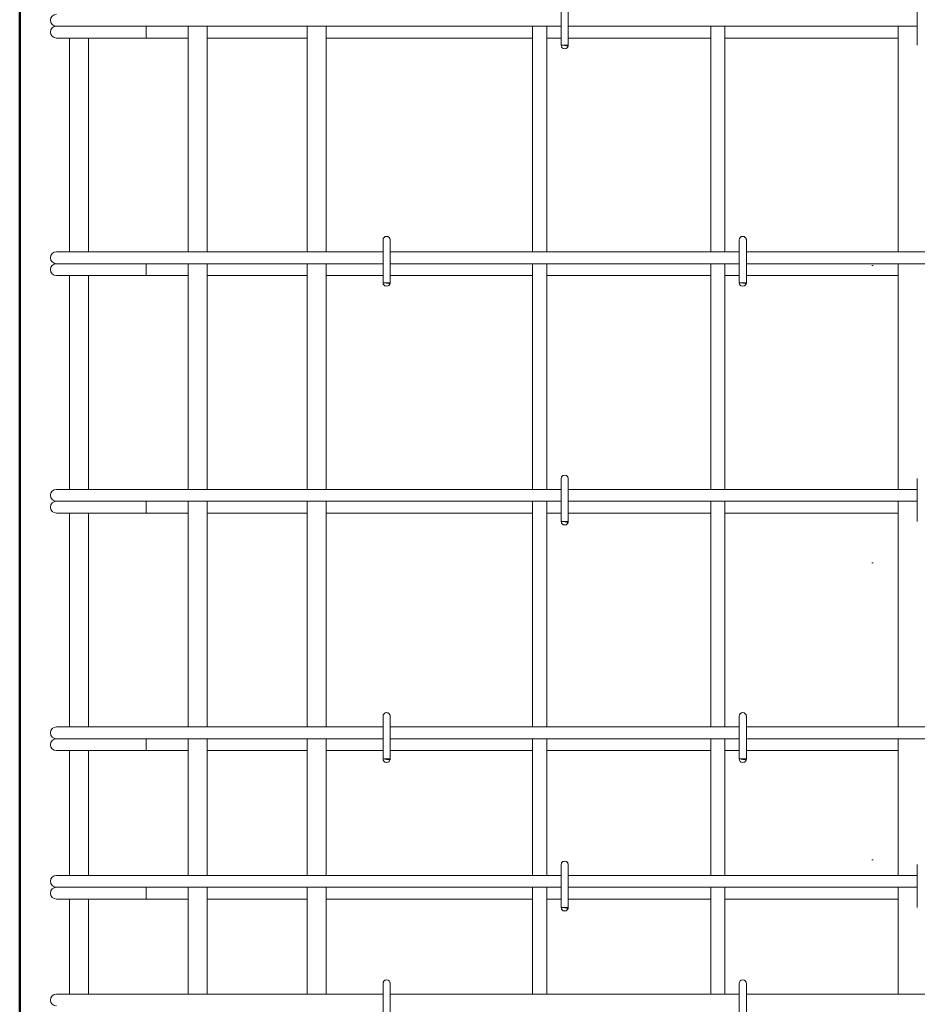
# Model space of a CAD drawing. Header units: millimetres. Extents: x -13485 to -2560, y 10628 to 45746.
# Tile 9 of 30: x -12500 to -11744, y 40756 to 41585. Entities that reach past the tile are written whole.
import ezdxf

# ---------------------------------------------------------------- set-up
doc = ezdxf.new("R2010")
doc.units = ezdxf.units.MM
doc.linetypes.add('ADSK_Линия разреза', pattern=[500, 0, -250, 0, -250])
for name, color, linetype, lineweight in [('G-____-____-SYMB', 111, 'Continuous', 9), ('S-COLS-____-OTLN', 52, 'Continuous', 20), ('S-RBAR-____-OTLN', 171, 'Continuous', 100)]:
    doc.layers.add(name, color=color, linetype=linetype, lineweight=lineweight)

msp = doc.modelspace()

# ---------------------------------------------------------------- hatches: boundary and pattern name
at = {"layer": 'S-RBAR-____-OTLN', "lineweight": 20}
for points in [[(-12038.698, 41563.3016), (-12038.1022, 41563.9996), (-12044, 41563.9996), (-12041, 41563.6047)], [(-12188.698, 41363.3016), (-12188.1022, 41363.9996), (-12194, 41363.9996), (-12191, 41363.6047)], [(-11888.698, 41363.3016), (-11888.1022, 41363.9996), (-11894, 41363.9996), (-11891, 41363.6047)], [(-12038.698, 41162.3016), (-12038.1022, 41162.9996), (-12044, 41162.9996), (-12041, 41162.6047)], [(-12188.698, 40962.3016), (-12188.1022, 40962.9996), (-12194, 40962.9996), (-12191, 40962.6047)], [(-11888.698, 40962.3016), (-11888.1022, 40962.9996), (-11894, 40962.9996), (-11891, 40962.6047)], [(-12038.698, 40837.3016), (-12038.1022, 40837.9996), (-12044, 40837.9996), (-12041, 40837.6047)]]:
    msp.add_hatch(color=256, dxfattribs=at).paths.add_polyline_path(points)
h = msp.add_hatch(color=256, dxfattribs=at)
edge = h.paths.add_edge_path()
edge.add_arc((-12041, 41563.9996), 3, 339.0594289, 360)
edge.add_line((-12038, 41563.9996), (-12041, 41563.9996))
edge.add_line((-12041, 41563.9996), (-12038.1981, 41562.9274))
h = msp.add_hatch(color=256, dxfattribs=at)
edge = h.paths.add_edge_path()
edge.add_arc((-12191, 41363.9996), 3, 339.0594289, 360)
edge.add_line((-12188, 41363.9996), (-12191, 41363.9996))
edge.add_line((-12191, 41363.9996), (-12188.1981, 41362.9274))
h = msp.add_hatch(color=256, dxfattribs=at)
edge = h.paths.add_edge_path()
edge.add_arc((-11891, 41363.9996), 3, 339.0594289, 360)
edge.add_line((-11888, 41363.9996), (-11891, 41363.9996))
edge.add_line((-11891, 41363.9996), (-11888.1981, 41362.9274))
h = msp.add_hatch(color=256, dxfattribs=at)
edge = h.paths.add_edge_path()
edge.add_arc((-12041, 41162.9996), 3, 339.0594289, 360)
edge.add_line((-12038, 41162.9996), (-12041, 41162.9996))
edge.add_line((-12041, 41162.9996), (-12038.1981, 41161.9274))
h = msp.add_hatch(color=256, dxfattribs=at)
edge = h.paths.add_edge_path()
edge.add_arc((-12191, 40962.9996), 3, 339.0594289, 360)
edge.add_line((-12188, 40962.9996), (-12191, 40962.9996))
edge.add_line((-12191, 40962.9996), (-12188.1981, 40961.9274))
h = msp.add_hatch(color=256, dxfattribs=at)
edge = h.paths.add_edge_path()
edge.add_arc((-11891, 40962.9996), 3, 339.0594289, 360)
edge.add_line((-11888, 40962.9996), (-11891, 40962.9996))
edge.add_line((-11891, 40962.9996), (-11888.1981, 40961.9274))
h = msp.add_hatch(color=256, dxfattribs=at)
edge = h.paths.add_edge_path()
edge.add_arc((-12041, 40837.9996), 3, 339.0594289, 360)
edge.add_line((-12038, 40837.9996), (-12041, 40837.9996))
edge.add_line((-12041, 40837.9996), (-12038.1981, 40836.9274))

# ---------------------------------------------------------------- linework, layer by layer
at = {"layer": 'G-____-____-SYMB', "linetype": 'ADSK_Линия разреза', "lineweight": 20}
msp.add_line((-11781.7304, 45630.036), (-11781.7304, 39237.8984), dxfattribs=at)
at = {"layer": 'S-COLS-____-OTLN', "lineweight": 50}
msp.add_line((-12500, 43050), (-12500, 40100.0496), dxfattribs=at)
at = {"layer": 'S-RBAR-____-OTLN', "lineweight": 20}
for p, q in [((-12044, 41599.9996), (-12044, 41563.9996)), ((-12038, 41599.9996), (-12038, 41563.9996)), ((-11744, 41599.9996), (-11744, 41563.9996)), ((-12469.0914, 41579.9996), (-12468.0691, 41579.9996)), ((-12467.7996, 41579.9996), (-12467.0501, 41579.9996)), ((-12467.0531, 41579.9996), (-12464.5229, 41579.9996)), ((-12464.532, 41579.9996), (-12462.6466, 41579.9996)), ((-12462.6552, 41579.9996), (-12459.1312, 41579.9996)), ((-12459.1462, 41579.9996), (-12456.4441, 41579.9996)), ((-12456.4589, 41579.9996), (-12452.1549, 41579.9996)), ((-12452.1732, 41579.9996), (-12448.9313, 41579.9996)), ((-12448.9505, 41579.9996), (-12444.1076, 41579.9996)), ((-12444.1255, 41579.9996), (-12440.687, 41579.9996)), ((-12440.7072, 41579.9996), (-12439.0914, 41579.9996)), ((-12044, 41579.9996), (-12439.0914, 41579.9996)), ((-12393.6144, 41579.9996), (-12393.6144, 41569.9996)), ((-12358, 41579.9996), (-12358, 41389.9996)), ((-12342, 41579.9996), (-12342, 41389.9996)), ((-12258, 41579.9996), (-12258, 41389.9996)), ((-12242, 41579.9996), (-12242, 41389.9996)), ((-12068, 41389.9996), (-12068, 41579.9996)), ((-12056, 41389.9996), (-12056, 41579.9996)), ((-11744, 41579.9996), (-12038, 41579.9996)), ((-11918, 41389.9996), (-11918, 41579.9996)), ((-11906, 41389.9996), (-11906, 41579.9996)), ((-11760, 41579.9996), (-11760, 41389.9996)), ((-12469.0914, 41569.9996), (-12417.8782, 41569.9996)), ((-12458, 41569.9996), (-12458, 41389.9996)), ((-12442, 41569.9996), (-12442, 41389.9996)), ((-12393.6144, 41569.9996), (-12417.8782, 41569.9996)), ((-12393.6144, 41569.9996), (-12358, 41569.9996)), ((-12342, 41569.9996), (-12258, 41569.9996)), ((-12242, 41569.9996), (-12068, 41569.9996)), ((-12056, 41569.9996), (-12044, 41569.9996)), ((-12038, 41569.9996), (-11918, 41569.9996)), ((-11906, 41569.9996), (-11760, 41569.9996)), ((-12038.1022, 41563.9996), (-12044, 41563.9996)), ((-12044, 41563.9996), (-12041, 41563.6047)), ((-12038, 41563.9996), (-12041, 41563.9996)), ((-12041, 41563.9996), (-12038.1981, 41562.9274)), ((-12041, 41563.6047), (-12038.698, 41563.3016)), ((-12038.698, 41563.3016), (-12038.1022, 41563.9996)), ((-12194, 41399.9996), (-12194, 41363.9996)), ((-12188, 41399.9996), (-12188, 41363.9996)), ((-11894, 41399.9996), (-11894, 41363.9996)), ((-11888, 41399.9996), (-11888, 41363.9996)), ((-12469.0914, 41389.9996), (-12460.3046, 41389.9996)), ((-12460.3046, 41389.9996), (-12439.0914, 41389.9996)), ((-12194, 41389.9996), (-12439.0914, 41389.9996)), ((-11894, 41389.9996), (-12188, 41389.9996)), ((-11562.0914, 41389.9996), (-11888, 41389.9996)), ((-12469.0914, 41379.9996), (-12468.0691, 41379.9996)), ((-12467.7996, 41379.9996), (-12467.0501, 41379.9996)), ((-12467.0531, 41379.9996), (-12464.5229, 41379.9996)), ((-12464.532, 41379.9996), (-12462.6466, 41379.9996)), ((-12462.6552, 41379.9996), (-12459.1312, 41379.9996)), ((-12459.1462, 41379.9996), (-12456.4441, 41379.9996)), ((-12456.4589, 41379.9996), (-12452.1549, 41379.9996)), ((-12452.1732, 41379.9996), (-12448.9313, 41379.9996)), ((-12448.9505, 41379.9996), (-12444.1076, 41379.9996)), ((-12444.1255, 41379.9996), (-12440.687, 41379.9996)), ((-12440.7072, 41379.9996), (-12439.0914, 41379.9996)), ((-12194, 41379.9996), (-12439.0914, 41379.9996)), ((-12393.6144, 41379.9996), (-12393.6144, 41369.9996)), ((-12358, 41379.9996), (-12358, 41189.9996)), ((-12342, 41379.9996), (-12342, 41189.9996)), ((-12258, 41379.9996), (-12258, 41189.9996)), ((-12242, 41379.9996), (-12242, 41189.9996)), ((-11894, 41379.9996), (-12188, 41379.9996)), ((-12068, 41189.9996), (-12068, 41379.9996)), ((-12056, 41189.9996), (-12056, 41379.9996)), ((-11918, 41189.9996), (-11918, 41379.9996)), ((-11906, 41189.9996), (-11906, 41379.9996)), ((-11562.0914, 41379.9996), (-11888, 41379.9996)), ((-11760, 41379.9996), (-11760, 41189.9996)), ((-12469.0914, 41369.9996), (-12417.8782, 41369.9996)), ((-12458, 41369.9996), (-12458, 41189.9996)), ((-12442, 41369.9996), (-12442, 41189.9996)), ((-12393.6144, 41369.9996), (-12417.8782, 41369.9996)), ((-12393.6144, 41369.9996), (-12358, 41369.9996)), ((-12342, 41369.9996), (-12258, 41369.9996)), ((-12242, 41369.9996), (-12194, 41369.9996)), ((-12188, 41369.9996), (-12068, 41369.9996)), ((-12056, 41369.9996), (-11918, 41369.9996)), ((-11906, 41369.9996), (-11894, 41369.9996)), ((-11888, 41369.9996), (-11760, 41369.9996)), ((-12188.1022, 41363.9996), (-12194, 41363.9996)), ((-12194, 41363.9996), (-12191, 41363.6047)), ((-12188, 41363.9996), (-12191, 41363.9996)), ((-12191, 41363.9996), (-12188.1981, 41362.9274)), ((-12191, 41363.6047), (-12188.698, 41363.3016)), ((-12188.698, 41363.3016), (-12188.1022, 41363.9996)), ((-11888.1022, 41363.9996), (-11894, 41363.9996)), ((-11894, 41363.9996), (-11891, 41363.6047)), ((-11888, 41363.9996), (-11891, 41363.9996)), ((-11891, 41363.9996), (-11888.1981, 41362.9274)), ((-11891, 41363.6047), (-11888.698, 41363.3016)), ((-11888.698, 41363.3016), (-11888.1022, 41363.9996)), ((-12044, 41198.9996), (-12044, 41162.9996)), ((-12038, 41198.9996), (-12038, 41162.9996)), ((-11744, 41198.9996), (-11744, 41162.9996)), ((-12469.0914, 41189.9996), (-12460.3046, 41189.9996)), ((-12460.3046, 41189.9996), (-12439.0914, 41189.9996)), ((-12044, 41189.9996), (-12439.0914, 41189.9996)), ((-11744, 41189.9996), (-12038, 41189.9996)), ((-12469.0914, 41179.9996), (-12468.0691, 41179.9996)), ((-12467.7996, 41179.9996), (-12467.0501, 41179.9996)), ((-12467.0531, 41179.9996), (-12464.5229, 41179.9996)), ((-12464.532, 41179.9996), (-12462.6466, 41179.9996)), ((-12462.6552, 41179.9996), (-12459.1312, 41179.9996)), ((-12459.1462, 41179.9996), (-12456.4441, 41179.9996)), ((-12456.4589, 41179.9996), (-12452.1549, 41179.9996)), ((-12452.1732, 41179.9996), (-12448.9313, 41179.9996)), ((-12448.9505, 41179.9996), (-12444.1076, 41179.9996)), ((-12444.1255, 41179.9996), (-12440.687, 41179.9996)), ((-12440.7072, 41179.9996), (-12439.0914, 41179.9996)), ((-12044, 41179.9996), (-12439.0914, 41179.9996)), ((-12393.6144, 41179.9996), (-12393.6144, 41169.9996)), ((-12358, 41179.9996), (-12358, 40989.9996)), ((-12342, 41179.9996), (-12342, 40989.9996)), ((-12258, 41179.9996), (-12258, 40989.9996)), ((-12242, 41179.9996), (-12242, 40989.9996)), ((-12068, 40989.9996), (-12068, 41179.9996)), ((-12056, 40989.9996), (-12056, 41179.9996)), ((-11744, 41179.9996), (-12038, 41179.9996)), ((-11918, 40989.9996), (-11918, 41179.9996)), ((-11906, 40989.9996), (-11906, 41179.9996)), ((-11760, 41179.9996), (-11760, 40989.9996)), ((-12469.0914, 41169.9996), (-12417.8782, 41169.9996)), ((-12458, 41169.9996), (-12458, 40989.9996)), ((-12442, 41169.9996), (-12442, 40989.9996)), ((-12393.6144, 41169.9996), (-12417.8782, 41169.9996)), ((-12393.6144, 41169.9996), (-12358, 41169.9996)), ((-12342, 41169.9996), (-12258, 41169.9996)), ((-12242, 41169.9996), (-12068, 41169.9996)), ((-12056, 41169.9996), (-12044, 41169.9996)), ((-12038, 41169.9996), (-11918, 41169.9996)), ((-11906, 41169.9996), (-11760, 41169.9996)), ((-12038.1022, 41162.9996), (-12044, 41162.9996)), ((-12044, 41162.9996), (-12041, 41162.6047)), ((-12038, 41162.9996), (-12041, 41162.9996)), ((-12041, 41162.9996), (-12038.1981, 41161.9274)), ((-12041, 41162.6047), (-12038.698, 41162.3016)), ((-12038.698, 41162.3016), (-12038.1022, 41162.9996)), ((-12194, 40998.9996), (-12194, 40962.9996)), ((-12188, 40998.9996), (-12188, 40962.9996)), ((-11894, 40998.9996), (-11894, 40962.9996)), ((-11888, 40998.9996), (-11888, 40962.9996)), ((-12469.0914, 40989.9996), (-12460.3046, 40989.9996)), ((-12460.3046, 40989.9996), (-12439.0914, 40989.9996)), ((-12194, 40989.9996), (-12439.0914, 40989.9996)), ((-11894, 40989.9996), (-12188, 40989.9996)), ((-11562.0914, 40989.9996), (-11888, 40989.9996)), ((-12469.0914, 40979.9996), (-12468.0691, 40979.9996)), ((-12467.7996, 40979.9996), (-12467.0501, 40979.9996)), ((-12467.0531, 40979.9996), (-12464.5229, 40979.9996)), ((-12464.532, 40979.9996), (-12462.6466, 40979.9996)), ((-12462.6552, 40979.9996), (-12459.1312, 40979.9996)), ((-12459.1462, 40979.9996), (-12456.4441, 40979.9996)), ((-12456.4589, 40979.9996), (-12452.1549, 40979.9996)), ((-12452.1732, 40979.9996), (-12448.9313, 40979.9996)), ((-12448.9505, 40979.9996), (-12444.1076, 40979.9996)), ((-12444.1255, 40979.9996), (-12440.687, 40979.9996)), ((-12440.7072, 40979.9996), (-12439.0914, 40979.9996)), ((-12194, 40979.9996), (-12439.0914, 40979.9996)), ((-12393.6144, 40979.9996), (-12393.6144, 40969.9996)), ((-12358, 40979.9996), (-12358, 40864.9996)), ((-12342, 40979.9996), (-12342, 40864.9996)), ((-12258, 40979.9996), (-12258, 40864.9996)), ((-12242, 40979.9996), (-12242, 40864.9996)), ((-11894, 40979.9996), (-12188, 40979.9996)), ((-12068, 40864.9996), (-12068, 40979.9996)), ((-12056, 40864.9996), (-12056, 40979.9996)), ((-11918, 40864.9996), (-11918, 40979.9996)), ((-11906, 40864.9996), (-11906, 40979.9996)), ((-11562.0914, 40979.9996), (-11888, 40979.9996)), ((-11760, 40979.9996), (-11760, 40864.9996)), ((-12469.0914, 40969.9996), (-12417.8782, 40969.9996)), ((-12458, 40969.9996), (-12458, 40864.9996)), ((-12442, 40969.9996), (-12442, 40864.9996)), ((-12393.6144, 40969.9996), (-12417.8782, 40969.9996)), ((-12393.6144, 40969.9996), (-12358, 40969.9996)), ((-12342, 40969.9996), (-12258, 40969.9996)), ((-12242, 40969.9996), (-12194, 40969.9996)), ((-12188.1022, 40962.9996), (-12194, 40962.9996)), ((-12194, 40962.9996), (-12191, 40962.6047)), ((-12188, 40962.9996), (-12191, 40962.9996)), ((-12191, 40962.9996), (-12188.1981, 40961.9274)), ((-12191, 40962.6047), (-12188.698, 40962.3016)), ((-12188.698, 40962.3016), (-12188.1022, 40962.9996)), ((-12188, 40969.9996), (-12068, 40969.9996)), ((-12056, 40969.9996), (-11918, 40969.9996)), ((-11906, 40969.9996), (-11894, 40969.9996)), ((-11888.1022, 40962.9996), (-11894, 40962.9996)), ((-11894, 40962.9996), (-11891, 40962.6047)), ((-11888, 40962.9996), (-11891, 40962.9996)), ((-11891, 40962.9996), (-11888.1981, 40961.9274)), ((-11891, 40962.6047), (-11888.698, 40962.3016)), ((-11888.698, 40962.3016), (-11888.1022, 40962.9996)), ((-11888, 40969.9996), (-11760, 40969.9996)), ((-12044, 40873.9996), (-12044, 40837.9996)), ((-12038, 40873.9996), (-12038, 40837.9996)), ((-11744, 40873.9996), (-11744, 40837.9996)), ((-12469.0914, 40864.9996), (-12460.3046, 40864.9996)), ((-12460.3046, 40864.9996), (-12439.0914, 40864.9996)), ((-12044, 40864.9996), (-12439.0914, 40864.9996)), ((-11744, 40864.9996), (-12038, 40864.9996)), ((-12469.0914, 40854.9996), (-12468.0691, 40854.9996)), ((-12467.7996, 40854.9996), (-12467.0501, 40854.9996)), ((-12467.0531, 40854.9996), (-12464.5229, 40854.9996)), ((-12464.532, 40854.9996), (-12462.6466, 40854.9996)), ((-12462.6552, 40854.9996), (-12459.1312, 40854.9996)), ((-12459.1462, 40854.9996), (-12456.4441, 40854.9996)), ((-12456.4589, 40854.9996), (-12452.1549, 40854.9996)), ((-12452.1732, 40854.9996), (-12448.9313, 40854.9996)), ((-12448.9505, 40854.9996), (-12444.1076, 40854.9996)), ((-12444.1255, 40854.9996), (-12440.687, 40854.9996)), ((-12440.7072, 40854.9996), (-12439.0914, 40854.9996)), ((-12044, 40854.9996), (-12439.0914, 40854.9996)), ((-12393.6144, 40854.9996), (-12393.6144, 40844.9996)), ((-12358, 40854.9996), (-12358, 40764.9996)), ((-12342, 40854.9996), (-12342, 40764.9996)), ((-12258, 40854.9996), (-12258, 40764.9996)), ((-12242, 40854.9996), (-12242, 40764.9996)), ((-12068, 40764.9996), (-12068, 40854.9996)), ((-12056, 40764.9996), (-12056, 40854.9996)), ((-11744, 40854.9996), (-12038, 40854.9996)), ((-11918, 40764.9996), (-11918, 40854.9996)), ((-11906, 40764.9996), (-11906, 40854.9996)), ((-11760, 40854.9996), (-11760, 40764.9996)), ((-12469.0914, 40844.9996), (-12417.8782, 40844.9996)), ((-12458, 40844.9996), (-12458, 40764.9996)), ((-12442, 40844.9996), (-12442, 40764.9996)), ((-12393.6144, 40844.9996), (-12417.8782, 40844.9996)), ((-12393.6144, 40844.9996), (-12358, 40844.9996)), ((-12342, 40844.9996), (-12258, 40844.9996)), ((-12242, 40844.9996), (-12068, 40844.9996)), ((-12056, 40844.9996), (-12044, 40844.9996)), ((-12038.1022, 40837.9996), (-12044, 40837.9996)), ((-12044, 40837.9996), (-12041, 40837.6047)), ((-12038, 40837.9996), (-12041, 40837.9996)), ((-12041, 40837.9996), (-12038.1981, 40836.9274)), ((-12038.698, 40837.3016), (-12038.1022, 40837.9996)), ((-12038, 40844.9996), (-11918, 40844.9996)), ((-11906, 40844.9996), (-11760, 40844.9996)), ((-12041, 40837.6047), (-12038.698, 40837.3016)), ((-12194, 40773.9996), (-12194, 40737.9996)), ((-12188, 40773.9996), (-12188, 40737.9996)), ((-11894, 40773.9996), (-11894, 40737.9996)), ((-11888, 40773.9996), (-11888, 40737.9996)), ((-12469.0914, 40764.9996), (-12460.3046, 40764.9996)), ((-12460.3046, 40764.9996), (-12439.0914, 40764.9996)), ((-12194, 40764.9996), (-12439.0914, 40764.9996)), ((-11894, 40764.9996), (-12188, 40764.9996)), ((-11562.0914, 40764.9996), (-11888, 40764.9996))]:
    msp.add_line(p, q, dxfattribs=at)
for centre, radius, start, end in [((-12469.0914, 41584.9996), 5, 90, 270), ((-12469.0914, 41574.9996), 5, 90, 270), ((-12469.0914, 41574.9996), 5, 90, 105), ((-12041, 41563.9996), 3, 180, 0), ((-12041, 41563.9996), 3, 210, 240), ((-12041, 41563.9996), 3, 300, 330), ((-12041, 41563.9996), 3, 339.0594289, 0), ((-12041, 41563.9996), 3, 345, 0), ((-12191, 41399.9996), 3, 0, 180), ((-12191, 41399.9996), 3, 120, 150), ((-12191, 41399.9996), 3, 30, 60), ((-11891, 41399.9996), 3, 0, 180), ((-11891, 41399.9996), 3, 120, 150), ((-11891, 41399.9996), 3, 30, 60), ((-12191, 41399.9996), 3, 0, 15), ((-11891, 41399.9996), 3, 0, 15), ((-12469.0914, 41384.9996), 5, 90, 270), ((-12469.0914, 41374.9996), 5, 90, 270), ((-12469.0914, 41374.9996), 5, 90, 105), ((-12191, 41363.9996), 3, 180, 0), ((-12191, 41363.9996), 3, 210, 240), ((-12191, 41363.9996), 3, 300, 330), ((-12191, 41363.9996), 3, 339.0594289, 0), ((-12191, 41363.9996), 3, 345, 0), ((-11891, 41363.9996), 3, 180, 0), ((-11891, 41363.9996), 3, 210, 240), ((-11891, 41363.9996), 3, 300, 330), ((-11891, 41363.9996), 3, 339.0594289, 0), ((-11891, 41363.9996), 3, 345, 0), ((-12041, 41198.9996), 3, 0, 180), ((-12041, 41198.9996), 3, 120, 150), ((-12041, 41198.9996), 3, 30, 60), ((-12041, 41198.9996), 3, 0, 15), ((-12469.0914, 41184.9996), 5, 90, 270), ((-12469.0914, 41174.9996), 5, 90, 270), ((-12469.0914, 41174.9996), 5, 90, 105), ((-12041, 41162.9996), 3, 180, 0), ((-12041, 41162.9996), 3, 210, 240), ((-12041, 41162.9996), 3, 300, 330), ((-12041, 41162.9996), 3, 339.0594289, 0), ((-12041, 41162.9996), 3, 345, 0), ((-12191, 40998.9996), 3, 0, 180), ((-12191, 40998.9996), 3, 120, 150), ((-12191, 40998.9996), 3, 30, 60), ((-12191, 40998.9996), 3, 0, 15), ((-11891, 40998.9996), 3, 0, 180), ((-11891, 40998.9996), 3, 120, 150), ((-11891, 40998.9996), 3, 30, 60), ((-11891, 40998.9996), 3, 0, 15), ((-12469.0914, 40984.9996), 5, 90, 270), ((-12469.0914, 40974.9996), 5, 90, 270), ((-12469.0914, 40974.9996), 5, 90, 105), ((-12191, 40962.9996), 3, 180, 0), ((-12191, 40962.9996), 3, 339.0594289, 0), ((-12191, 40962.9996), 3, 345, 0), ((-11891, 40962.9996), 3, 180, 0), ((-11891, 40962.9996), 3, 339.0594289, 0), ((-11891, 40962.9996), 3, 345, 0), ((-12191, 40962.9996), 3, 210, 240), ((-12191, 40962.9996), 3, 300, 330), ((-11891, 40962.9996), 3, 210, 240), ((-11891, 40962.9996), 3, 300, 330), ((-12041, 40873.9996), 3, 0, 180), ((-12041, 40873.9996), 3, 120, 150), ((-12041, 40873.9996), 3, 30, 60), ((-12041, 40873.9996), 3, 0, 15), ((-12469.0914, 40859.9996), 5, 90, 270), ((-12469.0914, 40849.9996), 5, 90, 270), ((-12469.0914, 40849.9996), 5, 90, 105), ((-12041, 40837.9996), 3, 180, 0), ((-12041, 40837.9996), 3, 339.0594289, 0), ((-12041, 40837.9996), 3, 345, 0), ((-12041, 40837.9996), 3, 210, 240), ((-12041, 40837.9996), 3, 300, 330), ((-12191, 40773.9996), 3, 0, 180), ((-12191, 40773.9996), 3, 120, 150), ((-12191, 40773.9996), 3, 30, 60), ((-12191, 40773.9996), 3, 0, 15), ((-11891, 40773.9996), 3, 0, 180), ((-11891, 40773.9996), 3, 120, 150), ((-11891, 40773.9996), 3, 30, 60), ((-11891, 40773.9996), 3, 0, 15), ((-12469.0914, 40759.9996), 5, 90, 270)]:
    msp.add_arc(centre, radius, start, end, dxfattribs=at)

doc.saveas('drawing.dxf')
